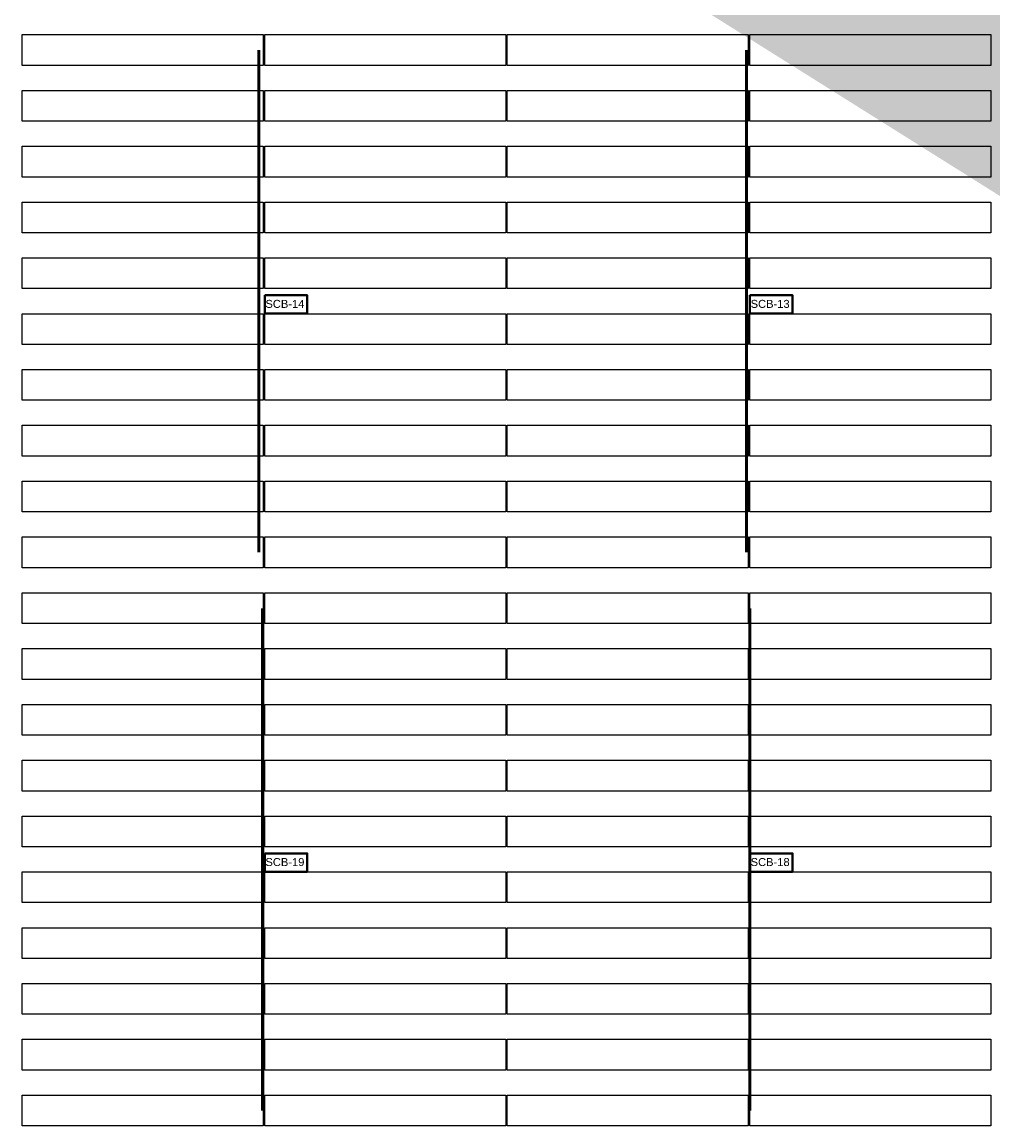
# Model space of a CAD drawing. Header units: inches. Extents: x 727810 to 1461440, y 2714588 to 5435005.
# Tile 101 of 233: x 728702 to 728824, y 2716036 to 2716175. Entities that reach past the tile are written whole.
import ezdxf

# ---------------------------------------------------------------- set-up
doc = ezdxf.new("R2010")
doc.units = ezdxf.units.IN
doc.header["$MEASUREMENT"] = 0
for name, color, linetype in [('Inverter Room', 7, 'Continuous'), ('Mundra 335', 7, 'Continuous'), ('SCB', 7, 'Continuous'), ('tranch', 7, 'Continuous')]:
    doc.layers.add(name, color=color, linetype=linetype)
doc.styles.add('ROMANS', font='ROMANS.shx', dxfattribs={"height": 10})
doc.styles.get("Standard").update_dxf_attribs({"font": 'arial.ttf'})
doc.dimstyles.new('ROMANS$7', dxfattribs={"dimscale": 100, "dimtxt": 2.5, "dimasz": 2, "dimexe": 20, "dimexo": 20, "dimgap": 0.5, "dimtad": 1, "dimdec": 0, "dimrnd": 5, "dimzin": 0, "dimdsep": 46, "dimtxsty": 'ROMANS', "dimcen": 0.09, "dimdle": 20, "dimclrd": 256, "dimclre": 256, "dimclrt": 3, "dimadec": 0, "dimazin": 0, "dimtfac": 20, "dimtdec": 0, "dimtix": 1, "dimtmove": 2, "dimatfit": 3, "dimfxl": 1, "dimtolj": 1, "dimtzin": 0, "dimarcsym": 0})

# ---------------------------------------------------------------- blocks, each defined once
blk = doc.blocks.new('245')
at = {"layer": 'SCB', "lineweight": 40}
for points in [[(727940.22, 2716280.28), (727945.56, 2716280.28), (727945.56, 2716277.98)], [(727945.56, 2716277.98), (727940.22, 2716277.98), (727940.22, 2716280.28)]]:
    blk.add_lwpolyline(points, dxfattribs=at)

msp = doc.modelspace()

# ---------------------------------------------------------------- linework, layer by layer
at = {"layer": 'Mundra 335', "color": 2}
for points in [[(728702.49483, 2716172.97565), (728732.71483, 2716172.97565), (728732.71483, 2716169.11565), (728702.49483, 2716169.11565), (728702.49483, 2716172.97565)], [(728732.91483, 2716172.97565), (728763.13483, 2716172.97565), (728763.13483, 2716169.11565), (728732.91483, 2716169.11565), (728732.91483, 2716172.97565)], [(728763.33483, 2716172.97565), (728793.55483, 2716172.97565), (728793.55483, 2716169.11565), (728763.33483, 2716169.11565), (728763.33483, 2716172.97565)], [(728793.75483, 2716172.97565), (728823.97483, 2716172.97565), (728823.97483, 2716169.11565), (728793.75483, 2716169.11565), (728793.75483, 2716172.97565)], [(728702.49483, 2716165.97565), (728732.71483, 2716165.97565), (728732.71483, 2716162.11565), (728702.49483, 2716162.11565), (728702.49483, 2716165.97565)], [(728732.91483, 2716165.97565), (728763.13483, 2716165.97565), (728763.13483, 2716162.11565), (728732.91483, 2716162.11565), (728732.91483, 2716165.97565)], [(728763.33483, 2716165.97565), (728793.55483, 2716165.97565), (728793.55483, 2716162.11565), (728763.33483, 2716162.11565), (728763.33483, 2716165.97565)], [(728793.75483, 2716165.97565), (728823.97483, 2716165.97565), (728823.97483, 2716162.11565), (728793.75483, 2716162.11565), (728793.75483, 2716165.97565)], [(728702.49483, 2716158.97565), (728732.71483, 2716158.97565), (728732.71483, 2716155.11565), (728702.49483, 2716155.11565), (728702.49483, 2716158.97565)], [(728732.91483, 2716158.97565), (728763.13483, 2716158.97565), (728763.13483, 2716155.11565), (728732.91483, 2716155.11565), (728732.91483, 2716158.97565)], [(728763.33483, 2716158.97565), (728793.55483, 2716158.97565), (728793.55483, 2716155.11565), (728763.33483, 2716155.11565), (728763.33483, 2716158.97565)], [(728793.75483, 2716158.97565), (728823.97483, 2716158.97565), (728823.97483, 2716155.11565), (728793.75483, 2716155.11565), (728793.75483, 2716158.97565)], [(728702.49483, 2716151.97565), (728732.71483, 2716151.97565), (728732.71483, 2716148.11565), (728702.49483, 2716148.11565), (728702.49483, 2716151.97565)], [(728732.91483, 2716151.97565), (728763.13483, 2716151.97565), (728763.13483, 2716148.11565), (728732.91483, 2716148.11565), (728732.91483, 2716151.97565)], [(728763.33483, 2716151.97565), (728793.55483, 2716151.97565), (728793.55483, 2716148.11565), (728763.33483, 2716148.11565), (728763.33483, 2716151.97565)], [(728793.75483, 2716151.97565), (728823.97483, 2716151.97565), (728823.97483, 2716148.11565), (728793.75483, 2716148.11565), (728793.75483, 2716151.97565)], [(728702.49483, 2716144.97565), (728732.71483, 2716144.97565), (728732.71483, 2716141.11565), (728702.49483, 2716141.11565), (728702.49483, 2716144.97565)], [(728732.91483, 2716144.97565), (728763.13483, 2716144.97565), (728763.13483, 2716141.11565), (728732.91483, 2716141.11565), (728732.91483, 2716144.97565)], [(728763.33483, 2716144.97565), (728793.55483, 2716144.97565), (728793.55483, 2716141.11565), (728763.33483, 2716141.11565), (728763.33483, 2716144.97565)], [(728793.75483, 2716144.97565), (728823.97483, 2716144.97565), (728823.97483, 2716141.11565), (728793.75483, 2716141.11565), (728793.75483, 2716144.97565)], [(728732.91483, 2716137.97565), (728763.13483, 2716137.97565), (728763.13483, 2716134.11565), (728732.91483, 2716134.11565), (728732.91483, 2716140.27726)], [(728793.75483, 2716137.97565), (728823.97483, 2716137.97565), (728823.97483, 2716134.11565), (728793.75483, 2716134.11565), (728793.75483, 2716140.27726)], [(728702.49483, 2716137.97565), (728732.71483, 2716137.97565), (728732.71483, 2716134.11565), (728702.49483, 2716134.11565), (728702.49483, 2716137.97565)], [(728763.33483, 2716137.97565), (728793.55483, 2716137.97565), (728793.55483, 2716134.11565), (728763.33483, 2716134.11565), (728763.33483, 2716137.97565)], [(728702.49483, 2716130.97565), (728732.71483, 2716130.97565), (728732.71483, 2716127.11565), (728702.49483, 2716127.11565), (728702.49483, 2716130.97565)], [(728732.91483, 2716130.97565), (728763.13483, 2716130.97565), (728763.13483, 2716127.11565), (728732.91483, 2716127.11565), (728732.91483, 2716130.97565)], [(728763.33483, 2716130.97565), (728793.55483, 2716130.97565), (728793.55483, 2716127.11565), (728763.33483, 2716127.11565), (728763.33483, 2716130.97565)], [(728793.75483, 2716130.97565), (728823.97483, 2716130.97565), (728823.97483, 2716127.11565), (728793.75483, 2716127.11565), (728793.75483, 2716130.97565)], [(728702.49483, 2716123.97565), (728732.71483, 2716123.97565), (728732.71483, 2716120.11565), (728702.49483, 2716120.11565), (728702.49483, 2716123.97565)], [(728732.91483, 2716123.97565), (728763.13483, 2716123.97565), (728763.13483, 2716120.11565), (728732.91483, 2716120.11565), (728732.91483, 2716123.97565)], [(728763.33483, 2716123.97565), (728793.55483, 2716123.97565), (728793.55483, 2716120.11565), (728763.33483, 2716120.11565), (728763.33483, 2716123.97565)], [(728793.75483, 2716123.97565), (728823.97483, 2716123.97565), (728823.97483, 2716120.11565), (728793.75483, 2716120.11565), (728793.75483, 2716123.97565)], [(728702.49483, 2716116.97565), (728732.71483, 2716116.97565), (728732.71483, 2716113.11565), (728702.49483, 2716113.11565), (728702.49483, 2716116.97565)], [(728732.91483, 2716116.97565), (728763.13483, 2716116.97565), (728763.13483, 2716113.11565), (728732.91483, 2716113.11565), (728732.91483, 2716116.97565)], [(728763.33483, 2716116.97565), (728793.55483, 2716116.97565), (728793.55483, 2716113.11565), (728763.33483, 2716113.11565), (728763.33483, 2716116.97565)], [(728793.75483, 2716116.97565), (728823.97483, 2716116.97565), (728823.97483, 2716113.11565), (728793.75483, 2716113.11565), (728793.75483, 2716116.97565)], [(728702.49483, 2716109.97565), (728732.71483, 2716109.97565), (728732.71483, 2716106.11565), (728702.49483, 2716106.11565), (728702.49483, 2716109.97565)], [(728732.91483, 2716109.97565), (728763.13483, 2716109.97565), (728763.13483, 2716106.11565), (728732.91483, 2716106.11565), (728732.91483, 2716109.97565)], [(728763.33483, 2716109.97565), (728793.55483, 2716109.97565), (728793.55483, 2716106.11565), (728763.33483, 2716106.11565), (728763.33483, 2716109.97565)], [(728793.75483, 2716109.97565), (728823.97483, 2716109.97565), (728823.97483, 2716106.11565), (728793.75483, 2716106.11565), (728793.75483, 2716109.97565)], [(728702.49483, 2716102.97565), (728732.71483, 2716102.97565), (728732.71483, 2716099.11565), (728702.49483, 2716099.11565), (728702.49483, 2716102.97565)], [(728732.91483, 2716102.97565), (728763.13483, 2716102.97565), (728763.13483, 2716099.11565), (728732.91483, 2716099.11565), (728732.91483, 2716102.97565)], [(728763.33483, 2716102.97565), (728793.55483, 2716102.97565), (728793.55483, 2716099.11565), (728763.33483, 2716099.11565), (728763.33483, 2716102.97565)], [(728793.75483, 2716102.97565), (728823.97483, 2716102.97565), (728823.97483, 2716099.11565), (728793.75483, 2716099.11565), (728793.75483, 2716102.97565)], [(728702.49483, 2716095.97565), (728732.71483, 2716095.97565), (728732.71483, 2716092.11565), (728702.49483, 2716092.11565), (728702.49483, 2716095.97565)], [(728732.91483, 2716095.97565), (728763.13483, 2716095.97565), (728763.13483, 2716092.11565), (728732.91483, 2716092.11565), (728732.91483, 2716095.97565)], [(728763.33483, 2716095.97565), (728793.55483, 2716095.97565), (728793.55483, 2716092.11565), (728763.33483, 2716092.11565), (728763.33483, 2716095.97565)], [(728793.75483, 2716095.97565), (728823.97483, 2716095.97565), (728823.97483, 2716092.11565), (728793.75483, 2716092.11565), (728793.75483, 2716095.97565)], [(728702.49483, 2716088.97565), (728732.71483, 2716088.97565), (728732.71483, 2716085.11565), (728702.49483, 2716085.11565), (728702.49483, 2716088.97565)], [(728732.91483, 2716088.97565), (728763.13483, 2716088.97565), (728763.13483, 2716085.11565), (728732.91483, 2716085.11565), (728732.91483, 2716088.97565)], [(728763.33483, 2716088.97565), (728793.55483, 2716088.97565), (728793.55483, 2716085.11565), (728763.33483, 2716085.11565), (728763.33483, 2716088.97565)], [(728793.75483, 2716088.97565), (728823.97483, 2716088.97565), (728823.97483, 2716085.11565), (728793.75483, 2716085.11565), (728793.75483, 2716088.97565)], [(728702.49483, 2716081.97565), (728732.71483, 2716081.97565), (728732.71483, 2716078.11565), (728702.49483, 2716078.11565), (728702.49483, 2716081.97565)], [(728732.91483, 2716081.97565), (728763.13483, 2716081.97565), (728763.13483, 2716078.11565), (728732.91483, 2716078.11565), (728732.91483, 2716081.97565)], [(728763.33483, 2716081.97565), (728793.55483, 2716081.97565), (728793.55483, 2716078.11565), (728763.33483, 2716078.11565), (728763.33483, 2716081.97565)], [(728793.75483, 2716081.97565), (728823.97483, 2716081.97565), (728823.97483, 2716078.11565), (728793.75483, 2716078.11565), (728793.75483, 2716081.97565)], [(728702.49483, 2716074.97565), (728732.71483, 2716074.97565), (728732.71483, 2716071.11565), (728702.49483, 2716071.11565), (728702.49483, 2716074.97565)], [(728732.91483, 2716074.97565), (728763.13483, 2716074.97565), (728763.13483, 2716071.11565), (728732.91483, 2716071.11565), (728732.91483, 2716074.97565)], [(728763.33483, 2716074.97565), (728793.55483, 2716074.97565), (728793.55483, 2716071.11565), (728763.33483, 2716071.11565), (728763.33483, 2716074.97565)], [(728793.75483, 2716074.97565), (728823.97483, 2716074.97565), (728823.97483, 2716071.11565), (728793.75483, 2716071.11565), (728793.75483, 2716074.97565)], [(728732.91483, 2716067.97565), (728763.13483, 2716067.97565), (728763.13483, 2716064.11565), (728732.91483, 2716064.11565), (728732.91483, 2716070.27726)], [(728793.75483, 2716067.97565), (728823.97483, 2716067.97565), (728823.97483, 2716064.11565), (728793.75483, 2716064.11565), (728793.75483, 2716070.27726)], [(728702.49483, 2716067.97565), (728732.71483, 2716067.97565), (728732.71483, 2716064.11565), (728702.49483, 2716064.11565), (728702.49483, 2716067.97565)], [(728763.33483, 2716067.97565), (728793.55483, 2716067.97565), (728793.55483, 2716064.11565), (728763.33483, 2716064.11565), (728763.33483, 2716067.97565)], [(728702.49483, 2716060.97565), (728732.71483, 2716060.97565), (728732.71483, 2716057.11565), (728702.49483, 2716057.11565), (728702.49483, 2716060.97565)], [(728732.91483, 2716060.97565), (728763.13483, 2716060.97565), (728763.13483, 2716057.11565), (728732.91483, 2716057.11565), (728732.91483, 2716060.97565)], [(728763.33483, 2716060.97565), (728793.55483, 2716060.97565), (728793.55483, 2716057.11565), (728763.33483, 2716057.11565), (728763.33483, 2716060.97565)], [(728793.75483, 2716060.97565), (728823.97483, 2716060.97565), (728823.97483, 2716057.11565), (728793.75483, 2716057.11565), (728793.75483, 2716060.97565)], [(728702.49483, 2716053.97565), (728732.71483, 2716053.97565), (728732.71483, 2716050.11565), (728702.49483, 2716050.11565), (728702.49483, 2716053.97565)], [(728732.91483, 2716053.97565), (728763.13483, 2716053.97565), (728763.13483, 2716050.11565), (728732.91483, 2716050.11565), (728732.91483, 2716053.97565)], [(728763.33483, 2716053.97565), (728793.55483, 2716053.97565), (728793.55483, 2716050.11565), (728763.33483, 2716050.11565), (728763.33483, 2716053.97565)], [(728793.75483, 2716053.97565), (728823.97483, 2716053.97565), (728823.97483, 2716050.11565), (728793.75483, 2716050.11565), (728793.75483, 2716053.97565)], [(728702.49483, 2716046.97565), (728732.71483, 2716046.97565), (728732.71483, 2716043.11565), (728702.49483, 2716043.11565), (728702.49483, 2716046.97565)], [(728732.91483, 2716046.97565), (728763.13483, 2716046.97565), (728763.13483, 2716043.11565), (728732.91483, 2716043.11565), (728732.91483, 2716046.97565)], [(728763.33483, 2716046.97565), (728793.55483, 2716046.97565), (728793.55483, 2716043.11565), (728763.33483, 2716043.11565), (728763.33483, 2716046.97565)], [(728793.75483, 2716046.97565), (728823.97483, 2716046.97565), (728823.97483, 2716043.11565), (728793.75483, 2716043.11565), (728793.75483, 2716046.97565)], [(728702.49483, 2716039.97565), (728732.71483, 2716039.97565), (728732.71483, 2716036.11565), (728702.49483, 2716036.11565), (728702.49483, 2716039.97565)], [(728732.91483, 2716039.97565), (728763.13483, 2716039.97565), (728763.13483, 2716036.11565), (728732.91483, 2716036.11565), (728732.91483, 2716039.97565)], [(728763.33483, 2716039.97565), (728793.55483, 2716039.97565), (728793.55483, 2716036.11565), (728763.33483, 2716036.11565), (728763.33483, 2716039.97565)], [(728793.75483, 2716039.97565), (728823.97483, 2716039.97565), (728823.97483, 2716036.11565), (728793.75483, 2716036.11565), (728793.75483, 2716039.97565)]]:
    msp.add_lwpolyline(points, dxfattribs=at)
at = {"layer": 'tranch', "const_width": 0.4}
for points in [[(728732.17904, 2716139.12645), (728732.17904, 2716171.04565)], [(728793.31904, 2716139.12645), (728793.31904, 2716171.04565)], [(728732.17904, 2716139.12645), (728732.17904, 2716108.04565)], [(728793.31904, 2716139.12645), (728793.31904, 2716108.04565)], [(728732.65849, 2716069.12645), (728732.65849, 2716101.04565)], [(728793.74758, 2716069.12645), (728793.74758, 2716101.04565)], [(728732.65849, 2716069.12645), (728732.65849, 2716038.04565)], [(728793.74758, 2716069.12645), (728793.74758, 2716038.04565)]]:
    msp.add_lwpolyline(points, dxfattribs=at)

# ---------------------------------------------------------------- block references
at = {"layer": 'SCB', "color": 1, "lineweight": 40}
for p in [(792.69566, -140), (792.69566, -140), (853.53566, -140), (853.53566, -140), (792.69566, -210), (792.69566, -210), (853.53566, -210), (853.53566, -210)]:
    msp.add_blockref('245', p, dxfattribs=at)

# ---------------------------------------------------------------- texts
at = {"layer": 'SCB', "color": 7, "lineweight": 40, "char_height": 1, "attachment_point": 3}
for s, insert in [('SCB-14', (728737.89645, 2716139.70676)), ('SCB-14', (728737.89645, 2716139.70676)), ('SCB-13', (728798.73645, 2716139.70676)), ('SCB-13', (728798.73645, 2716139.70676)), ('SCB-19', (728737.89645, 2716069.70676)), ('SCB-19', (728737.89645, 2716069.70676)), ('SCB-18', (728798.73645, 2716069.70676)), ('SCB-18', (728798.73645, 2716069.70676))]:
    msp.add_mtext_dynamic_manual_height_columns(s, width=10.9628712, gutter_width=20.36957, heights=[0], dxfattribs=dict(at, insert=insert))

# ---------------------------------------------------------------- leaders
at = {"layer": 'Inverter Room', "ltscale": 0.5}
msp.add_leader([(728917.81825, 2716094.50821, 0.592), (728917.13795, 2716095.10937, 0.592), (728916.75177, 2716095.1038, 0.592)], dimstyle='ROMANS$7', override={"dimtxt": 150, "dimgap": 0.5, "dimtad": 0, "dimtfill": 1, "dimarcsym": 1}, dxfattribs=at)

doc.saveas('drawing.dxf')
